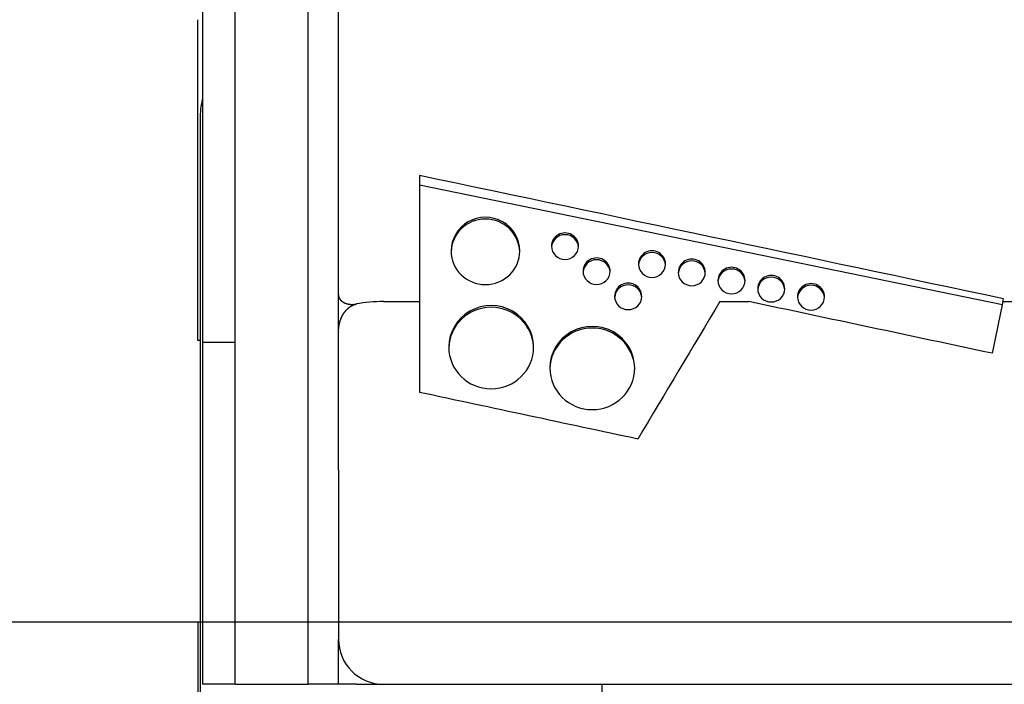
# Model space of a CAD drawing. Extents: x -4168 to 80734, y 199 to 57500.
# Tile 3 of 71: x -429 to 661, y 1952 to 2688. Entities that reach past the tile are written whole.
import ezdxf

# ---------------------------------------------------------------- set-up
doc = ezdxf.new("R2010")
doc.units = 0
doc.layers.get('0').update_dxf_attribs({"linetype": 'CONTINUOUS'})

msp = doc.modelspace()

# ---------------------------------------------------------------- linework, layer by layer
at = {"color": 104, "linetype": 'Continuous'}
for p, q in [((-227.03, 2771.8), (-227.03, 2330.6)), ((-190.73, 1951.8), (-190.73, 2769.75)), ((-109.73, 1951.8), (-109.73, 2756.7)), ((-76.23, 2383.15), (-76.23, 2755.94)), ((-232.03, 2332.8), (-232.03, 2688.09)), ((-229.53, 2577.8), (-229.53, 1932.8)), ((13.47, 2515.34), (13.47, 2375.8)), ((13.47, 2505.04), (658.94, 2372.46)), ((-76.23, 2342.11), (-76.23, 2383.15)), ((659.63, 2375.8), (660.27, 2378.88)), ((-26.23, 2375.8), (13.47, 2375.8)), ((13.47, 2375.8), (13.47, 2275.2)), ((346.16, 2375.8), (378.09, 2375.8)), ((659.63, 2375.8), (1119.42, 2375.8)), ((-76.23, 2188.97), (-76.23, 2342.06)), ((-229.53, 2332.8), (-232.03, 2332.8)), ((-190.73, 2330.6), (-227.03, 2330.6)), ((-227.03, 2330.6), (-227.03, 1951.8)), ((-76.23, 2188.97), (-76.23, 2001.8)), ((-232.03, 2020.8), (-232.03, 1747.8)), ((-76.23, 1951.8), (-76.23, 2001.6)), ((-190.73, 1951.8), (-227.03, 1951.8)), ((-190.73, 1951.8), (-109.73, 1951.8)), ((-76.23, 1951.8), (-109.73, 1951.8)), ((-56.23, 1951.8), (-76.23, 1951.8)), ((-56.23, 1951.8), (-26.44, 1951.8)), ((-26.23, 1951.8), (2563.97, 1951.8)), ((215.47, 1951.8), (215.47, 1932.8))]:
    msp.add_line(p, q, dxfattribs=at)
at = {"color": 130, "linetype": 'Continuous'}
msp.add_line((989.97, 2020.8), (-954.03, 2020.8), dxfattribs=at)
at = {"color": 104, "linetype": 'Continuous'}
for centre, radius, start, end in [((-129.53, 2577.8), 100, 167.16146, 179.99998), ((-69142.65, -326880.75), 336577.41, 78.030535, 78.143064), ((32011.03, -16621.45), 36926.4, 149.03848, 149.313728), ((-68371.06, -321835.65), 331420.43, 77.980084, 78.027754), ((71234.41, -12209.28), 72066.11, 168.323559, 168.370083), ((-67945.18, -315908.56), 325360.24, 77.900197, 77.943742), ((-26.23, 2001.8), 50, 180, 270)]:
    msp.add_arc(centre, radius, start, end, dxfattribs=at)
for centre, major_axis, ratio, start_param, end_param in [((86.47, 2431.85), (38, 0), 0.98113, 0, 3.1415927), ((86.47, 2429.91), (38, 0), 0.98113, 0.025935, 3.1156647), ((174.57, 2437.14), (15, 0), 0.98113, 0, 3.1415927), ((174.57, 2435.21), (15, 0), 0.98113, 0.065726, 3.0758736), ((86.47, 2431.85), (38, 0), 0.98113, 3.1415927, 6.2831853), ((174.57, 2437.14), (15, 0), 0.98113, 3.1415927, 6.2831853), ((270.97, 2417.32), (15, 0), 0.98113, 0, 3.1415927), ((209.57, 2409.38), (15, 0), 0.98113, 0, 3.1415927), ((209.57, 2407.44), (15, 0), 0.98113, 0.065726, 3.0758736), ((270.97, 2415.39), (15, 0), 0.98113, 0.065726, 3.0758736), ((314.97, 2408.13), (15, 0), 0.98113, 0, 3.1415927), ((314.97, 2406.2), (15, 0), 0.98113, 0.065726, 3.0758736), ((270.97, 2417.32), (15, 0), 0.98113, 3.1415927, 6.2831853), ((358.97, 2399.1), (15, 0), 0.98113, 0, 3.1415927), ((358.97, 2397.16), (15, 0), 0.98113, 0.065726, 3.0758736), ((209.57, 2409.38), (15, 0), 0.98113, 3.1415927, 6.2831853), ((314.97, 2408.13), (15, 0), 0.98113, 3.1415927, 6.2831853), ((358.97, 2399.1), (15, 0), 0.98113, 3.1415927, 6.2831853), ((402.97, 2390.06), (15, 0), 0.98113, 0, 3.1415927), ((402.97, 2388.13), (15, 0), 0.98113, 0.065726, 3.0758736), ((244.57, 2381.61), (15, 0), 0.98113, 0, 3.1415927), ((244.57, 2379.68), (15, 0), 0.98113, 0.065726, 3.0758736), ((402.97, 2390.06), (15, 0), 0.98113, 3.1415927, 6.2831853), ((446.97, 2381.02), (15, 0), 0.98113, 0, 3.1415927), ((446.97, 2379.09), (15, 0), 0.98113, 0.065726, 3.0758736), ((244.57, 2381.61), (15, 0), 0.98113, 3.1415927, 6.2831853), ((446.97, 2381.02), (15, 0), 0.98113, 3.1415927, 6.2831853), ((-26.23, 2362.63), (49.99, 0), 0.263254, 1.5709298, 2.2145681), ((-26.22, 2362.63), (50, 0), 0.263281, 1.5710021, 2.2145635), ((92.87, 2325.29), (47, 0), 0.98113, 0, 3.1415927), ((92.87, 2323.36), (47, 0), 0.98113, 0.0209686, 3.1206311), ((204.77, 2302.24), (47, 0), 0.98113, 0, 3.1415927), ((204.77, 2300.3), (47, 0), 0.98113, 0.0209686, 3.1206311), ((92.87, 2325.29), (47, 0), 0.98113, 3.1415927, 6.2831853), ((204.77, 2302.24), (47, 0), 0.98113, 3.1415927, 6.2831853)]:
    msp.add_ellipse(centre, major_axis=major_axis, ratio=ratio, start_param=start_param, end_param=end_param, dxfattribs=at)
for points, knots in [([(-76.23, 2383.15), (-76.23, 2383.1), (-76.23, 2382.99), (-76.23, 2382.84), (-76.22, 2382.7), (-76.21, 2382.56), (-76.2, 2382.43), (-76.19, 2382.31), (-76.17, 2382.19), (-76.16, 2382.07), (-76.14, 2381.95), (-76.11, 2381.82), (-76.09, 2381.68), (-76.06, 2381.54), (-76.02, 2381.39), (-75.99, 2381.24), (-75.94, 2381.08), (-75.9, 2380.93), (-75.85, 2380.77), (-75.8, 2380.62), (-75.74, 2380.47), (-75.68, 2380.31), (-75.62, 2380.16), (-75.55, 2380.01), (-75.49, 2379.86), (-75.41, 2379.71), (-75.34, 2379.56), (-75.26, 2379.41), (-75.18, 2379.26), (-75.09, 2379.11), (-75, 2378.97), (-74.91, 2378.82), (-74.82, 2378.67), (-74.72, 2378.53), (-74.61, 2378.39), (-74.51, 2378.24), (-74.4, 2378.1), (-74.29, 2377.96), (-74.17, 2377.82), (-74.06, 2377.68), (-73.93, 2377.54), (-73.81, 2377.41), (-73.68, 2377.27), (-73.55, 2377.14), (-73.42, 2377), (-73.28, 2376.87), (-73.14, 2376.74), (-72.99, 2376.61), (-72.84, 2376.49), (-72.69, 2376.36), (-72.54, 2376.23), (-72.38, 2376.11), (-72.22, 2375.99), (-72.06, 2375.87), (-71.89, 2375.75), (-71.72, 2375.63), (-71.55, 2375.52), (-71.37, 2375.4), (-71.19, 2375.29), (-71.01, 2375.18), (-70.83, 2375.07), (-70.64, 2374.97), (-70.45, 2374.86), (-70.25, 2374.76), (-70.05, 2374.66), (-69.85, 2374.56), (-69.65, 2374.46), (-69.44, 2374.37), (-69.23, 2374.27), (-69.02, 2374.18), (-68.8, 2374.1), (-68.59, 2374.01), (-68.36, 2373.93), (-68.14, 2373.84), (-67.91, 2373.76), (-67.68, 2373.69), (-67.45, 2373.61), (-67.21, 2373.54), (-66.98, 2373.47), (-66.74, 2373.41), (-66.49, 2373.34), (-66.24, 2373.28), (-66, 2373.22), (-65.74, 2373.17), (-65.49, 2373.11), (-65.23, 2373.06), (-64.97, 2373.02), (-64.71, 2372.97), (-64.45, 2372.93), (-64.18, 2372.89), (-63.91, 2372.86), (-63.64, 2372.82), (-63.37, 2372.8), (-63.09, 2372.77), (-62.81, 2372.75), (-62.53, 2372.73), (-62.25, 2372.71), (-61.96, 2372.7), (-61.68, 2372.69), (-61.39, 2372.68), (-61.1, 2372.68), (-60.81, 2372.68), (-60.51, 2372.69), (-60.22, 2372.7), (-59.92, 2372.71), (-59.62, 2372.73), (-59.32, 2372.75), (-59.01, 2372.77), (-58.71, 2372.8), (-58.4, 2372.83), (-58.1, 2372.86), (-57.79, 2372.9), (-57.48, 2372.95), (-57.17, 2372.99), (-56.86, 2373.05), (-56.55, 2373.1), (-56.34, 2373.14), (-56.23, 2373.16)], [0, 0, 0, 0, 0.15625, 0.3079279, 0.4523273, 0.5885817, 0.7173392, 0.8404461, 0.9606131, 1.0809876, 1.2047181, 1.3345306, 1.4723216, 1.6187491, 1.7729274, 1.9321291, 2.0926802, 2.253781, 2.4154714, 2.577791, 2.740779, 2.9044741, 3.0689142, 3.2341369, 3.4001791, 3.567077, 3.7348664, 3.9035824, 4.0732595, 4.2439314, 4.4156316, 4.5883926, 4.7622463, 4.9372241, 5.1133567, 5.2906742, 5.469206, 5.6489808, 5.8300269, 6.0123716, 6.1960419, 6.381064, 6.5674635, 6.7552654, 6.9444939, 7.1351729, 7.3273255, 7.5209741, 7.7161406, 7.9128464, 8.1111121, 8.3109579, 8.5124032, 8.7154669, 8.9201676, 9.126523, 9.3345502, 9.5442661, 9.7556868, 9.9688279, 10.1837044, 10.400331, 10.6187217, 10.8388899, 11.0608488, 11.2846109, 11.5101882, 11.7375922, 11.9668341, 12.1979246, 12.4308737, 12.6656913, 12.9023865, 13.1409684, 13.3814452, 13.6238252, 13.8681157, 14.1143242, 14.3624575, 14.6125214, 14.8645199, 15.1184561, 15.3743326, 15.6321515, 15.8919142, 16.1536218, 16.4172749, 16.6828732, 16.9504164, 17.219903, 17.4913315, 17.7646994, 18.0400037, 18.317241, 18.5964068, 18.8774965, 19.1605044, 19.4454242, 19.7322491, 20.0209713, 20.3115824, 20.6040734, 20.8984341, 21.1946539, 21.4927213, 21.7926237, 22.0943481, 22.3978803, 22.7032053, 23.0103073, 23.3191747, 23.6298063, 23.9421857, 24.2562836, 24.5720656, 24.8895017, 25.2085753, 25.2085753, 25.2085753, 25.2085753]), ([(-76.23, 2342.06), (-76.23, 2342.16), (-76.23, 2342.36), (-76.23, 2342.65), (-76.22, 2342.93), (-76.22, 2343.21), (-76.21, 2343.48), (-76.2, 2343.73), (-76.19, 2343.98), (-76.18, 2344.23), (-76.16, 2344.47), (-76.15, 2344.71), (-76.13, 2344.96), (-76.11, 2345.22), (-76.09, 2345.48), (-76.07, 2345.76), (-76.04, 2346.04), (-76.01, 2346.34), (-75.98, 2346.63), (-75.95, 2346.93), (-75.91, 2347.23), (-75.87, 2347.53), (-75.83, 2347.83), (-75.79, 2348.12), (-75.75, 2348.42), (-75.7, 2348.72), (-75.65, 2349.01), (-75.6, 2349.31), (-75.54, 2349.61), (-75.49, 2349.9), (-75.43, 2350.2), (-75.37, 2350.49), (-75.31, 2350.79), (-75.24, 2351.08), (-75.17, 2351.37), (-75.1, 2351.67), (-75.03, 2351.96), (-74.96, 2352.25), (-74.88, 2352.55), (-74.8, 2352.84), (-74.72, 2353.13), (-74.64, 2353.42), (-74.55, 2353.71), (-74.47, 2354), (-74.37, 2354.29), (-74.28, 2354.57), (-74.19, 2354.86), (-74.09, 2355.15), (-73.99, 2355.43), (-73.89, 2355.72), (-73.78, 2356), (-73.68, 2356.29), (-73.57, 2356.57), (-73.46, 2356.85), (-73.34, 2357.13), (-73.23, 2357.41), (-73.11, 2357.69), (-72.99, 2357.97), (-72.86, 2358.25), (-72.74, 2358.53), (-72.61, 2358.8), (-72.48, 2359.08), (-72.34, 2359.35), (-72.21, 2359.63), (-72.07, 2359.9), (-71.93, 2360.17), (-71.78, 2360.44), (-71.63, 2360.71), (-71.49, 2360.97), (-71.33, 2361.24), (-71.18, 2361.51), (-71.02, 2361.77), (-70.86, 2362.03), (-70.7, 2362.29), (-70.53, 2362.55), (-70.37, 2362.81), (-70.2, 2363.07), (-70.02, 2363.32), (-69.85, 2363.58), (-69.67, 2363.83), (-69.49, 2364.08), (-69.3, 2364.33), (-69.11, 2364.57), (-68.92, 2364.82), (-68.73, 2365.06), (-68.54, 2365.3), (-68.34, 2365.54), (-68.14, 2365.78), (-67.93, 2366.02), (-67.72, 2366.25), (-67.51, 2366.48), (-67.3, 2366.71), (-67.08, 2366.94), (-66.86, 2367.16), (-66.64, 2367.38), (-66.42, 2367.6), (-66.19, 2367.82), (-65.96, 2368.04), (-65.72, 2368.25), (-65.48, 2368.46), (-65.24, 2368.66), (-65, 2368.87), (-64.75, 2369.07), (-64.5, 2369.27), (-64.25, 2369.46), (-63.99, 2369.65), (-63.73, 2369.84), (-63.47, 2370.02), (-63.21, 2370.21), (-62.94, 2370.38), (-62.66, 2370.56), (-62.39, 2370.73), (-62.11, 2370.89), (-61.83, 2371.06), (-61.54, 2371.22), (-61.25, 2371.37), (-60.96, 2371.52), (-60.67, 2371.67), (-60.37, 2371.81), (-60.07, 2371.94), (-59.77, 2372.07), (-59.46, 2372.2), (-59.15, 2372.32), (-58.84, 2372.44), (-58.52, 2372.55), (-58.2, 2372.65), (-57.88, 2372.75), (-57.56, 2372.85), (-57.23, 2372.94), (-56.9, 2373.02), (-56.57, 2373.09), (-56.35, 2373.14), (-56.23, 2373.16)], [0, 0, 0, 0, 0.298957, 0.5931681, 0.8792345, 1.1552463, 1.4207248, 1.6765074, 1.924549, 2.1676836, 2.4092781, 2.6528777, 2.9017734, 3.1585209, 3.4249393, 3.7018836, 3.9889445, 4.2841466, 4.583792, 4.884117, 5.184492, 5.4849191, 5.7854004, 6.085938, 6.3865341, 6.687191, 6.987911, 7.2886966, 7.5895502, 7.8904743, 8.1914714, 8.4925442, 8.7936954, 9.0949277, 9.3962437, 9.6976465, 9.9991387, 10.3007232, 10.6024032, 10.9041814, 11.206061, 11.508045, 11.8101366, 12.112339, 12.4146554, 12.7170892, 13.0196435, 13.322322, 13.625128, 13.9280652, 14.2311372, 14.5343476, 14.8377003, 15.1411992, 15.4448484, 15.7486518, 16.0526138, 16.3567386, 16.6610305, 16.9654938, 17.270133, 17.574953, 17.8799584, 18.1851543, 18.4905457, 18.796138, 19.1019365, 19.4079466, 19.714174, 20.0206242, 20.3273032, 20.6342168, 20.941371, 21.248772, 21.5564259, 21.8643393, 22.1725184, 22.48097, 22.7897007, 23.0987176, 23.4080276, 23.7176381, 24.0275564, 24.3377902, 24.6483475, 24.9592364, 25.2704653, 25.582043, 25.8939786, 26.2062815, 26.5189618, 26.8320296, 27.1454959, 27.4593719, 27.7736697, 28.0884019, 28.4035815, 28.7192228, 29.0353406, 29.3519534, 29.6690823, 29.9867472, 30.3049672, 30.6237603, 30.9431439, 31.2631345, 31.5837479, 31.9049997, 32.2269048, 32.5494782, 32.8727344, 33.1966881, 33.521354, 33.8467471, 34.1728824, 34.4997758, 34.8274433, 35.1559018, 35.485169, 35.8152635, 36.1462047, 36.4780135, 36.8107118, 37.1443229, 37.4788717, 37.8143846, 38.1508898, 38.4884261, 38.8270447, 39.1667609, 39.5075711, 39.8494824, 39.8494824, 39.8494824, 39.8494824])]:
    msp.add_open_spline(points, degree=3, knots=knots, dxfattribs=at)

doc.saveas('drawing.dxf')
